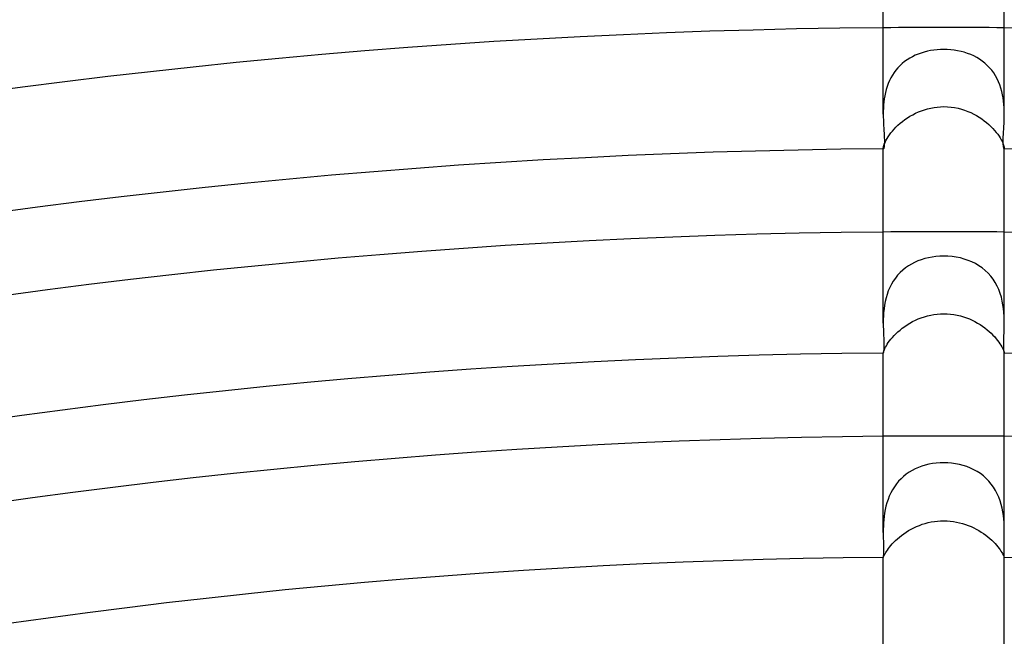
# Model space of a CAD drawing. Header units: millimetres. Extents: x -385 to 385, y -385 to 385.
# Tile 87 of 103: x -31 to 2, y 216 to 236. Entities that reach past the tile are written whole.
import ezdxf

# ---------------------------------------------------------------- set-up
doc = ezdxf.new("R2010")
doc.units = ezdxf.units.MM
doc.layers.add('HIDDEN', color=7, linetype='Continuous')
doc.layers.add('THICK', color=7, linetype='Continuous')

msp = doc.modelspace()

# ---------------------------------------------------------------- linework, layer by layer
at = {"layer": 'HIDDEN'}
for p, q in [((-0.219, 235.265), (-0.328, 235.253)), ((-0.11, 235.272), (-0.219, 235.265)), ((0, 235.274), (-0.11, 235.272)), ((0.116, 235.271), (0, 235.274)), ((0.231, 235.263), (0.116, 235.271)), ((0.345, 235.25), (0.231, 235.263)), ((-1.126, 234.986), (-1.212, 234.932)), ((-1.037, 235.035), (-1.126, 234.986)), ((-0.945, 235.08), (-1.037, 235.035)), ((-0.849, 235.121), (-0.945, 235.08)), ((-0.75, 235.156), (-0.849, 235.121)), ((-0.648, 235.188), (-0.75, 235.156)), ((-0.543, 235.214), (-0.648, 235.188)), ((-0.436, 235.236), (-0.543, 235.214)), ((-0.328, 235.253), (-0.436, 235.236)), ((0.458, 235.232), (0.345, 235.25)), ((0.569, 235.208), (0.458, 235.232)), ((0.678, 235.179), (0.569, 235.208)), ((0.785, 235.144), (0.678, 235.179)), ((0.889, 235.104), (0.785, 235.144)), ((0.99, 235.059), (0.889, 235.104)), ((1.088, 235.008), (0.99, 235.059)), ((1.182, 234.952), (1.088, 235.008)), ((1.271, 234.89), (1.182, 234.952)), ((-1.514, 234.67), (-1.58, 234.593)), ((-1.445, 234.742), (-1.514, 234.67)), ((-1.371, 234.81), (-1.445, 234.742)), ((-1.293, 234.873), (-1.371, 234.81)), ((-1.212, 234.932), (-1.293, 234.873)), ((1.357, 234.822), (1.271, 234.89)), ((1.438, 234.749), (1.357, 234.822)), ((1.514, 234.67), (1.438, 234.749)), ((1.585, 234.586), (1.514, 234.67)), ((-1.748, 234.335), (-1.794, 234.243)), ((-1.697, 234.425), (-1.748, 234.335)), ((-1.641, 234.511), (-1.697, 234.425)), ((-1.58, 234.593), (-1.641, 234.511)), ((1.65, 234.498), (1.585, 234.586)), ((1.709, 234.405), (1.65, 234.498)), ((1.763, 234.307), (1.709, 234.405)), ((1.811, 234.207), (1.763, 234.307)), ((-1.871, 234.05), (-1.902, 233.949)), ((-1.835, 234.148), (-1.871, 234.05)), ((-1.794, 234.243), (-1.835, 234.148)), ((1.852, 234.103), (1.811, 234.207)), ((1.888, 233.998), (1.852, 234.103)), ((1.918, 233.89), (1.888, 233.998)), ((-1.967, 233.641), (-1.98, 233.538)), ((-1.95, 233.744), (-1.967, 233.641)), ((-1.928, 233.847), (-1.95, 233.744)), ((-1.902, 233.949), (-1.928, 233.847)), ((1.943, 233.78), (1.918, 233.89)), ((1.962, 233.671), (1.943, 233.78)), ((1.977, 233.563), (1.962, 233.671)), ((-1.996, 233.335), (-1.999, 233.236)), ((-1.989, 233.436), (-1.996, 233.335)), ((-1.98, 233.538), (-1.989, 233.436)), ((-0.637, 233.284), (-0.534, 233.314)), ((-0.534, 233.314), (-0.429, 233.339)), ((-0.429, 233.339), (-0.323, 233.358)), ((-0.323, 233.358), (-0.216, 233.372)), ((-0.216, 233.372), (-0.108, 233.381)), ((-0.108, 233.381), (0, 233.384)), ((0, 233.384), (0.122, 233.38)), ((0.122, 233.38), (0.241, 233.369)), ((0.241, 233.369), (0.357, 233.352)), ((0.357, 233.352), (0.471, 233.329)), ((0.471, 233.329), (0.581, 233.301)), ((1.988, 233.455), (1.977, 233.563)), ((1.995, 233.348), (1.988, 233.455)), ((1.999, 233.243), (1.995, 233.348)), ((-1.999, 233.236), (-2, 233.138)), ((-1.288, 232.955), (-1.204, 233.012)), ((-1.204, 233.012), (-1.117, 233.067)), ((-1.117, 233.067), (-1.027, 233.118)), ((-1.027, 233.118), (-0.933, 233.166)), ((-0.933, 233.166), (-0.837, 233.21)), ((-0.837, 233.21), (-0.738, 233.249)), ((-0.738, 233.249), (-0.637, 233.284)), ((0.581, 233.301), (0.688, 233.267)), ((0.688, 233.267), (0.791, 233.229)), ((0.791, 233.229), (0.891, 233.186)), ((0.891, 233.186), (0.988, 233.139)), ((0.988, 233.139), (1.081, 233.088)), ((1.081, 233.088), (1.171, 233.034)), ((1.171, 233.034), (1.257, 232.977)), ((2, 233.139), (1.999, 233.243)), ((-1.642, 232.641), (-1.581, 232.705)), ((-1.581, 232.705), (-1.514, 232.769)), ((-1.514, 232.769), (-1.443, 232.833)), ((-1.443, 232.833), (-1.367, 232.895)), ((-1.367, 232.895), (-1.288, 232.955)), ((1.257, 232.977), (1.338, 232.917)), ((1.338, 232.917), (1.416, 232.856)), ((1.416, 232.856), (1.489, 232.793)), ((1.489, 232.793), (1.557, 232.728)), ((1.557, 232.728), (1.621, 232.664)), ((1.621, 232.664), (1.679, 232.599)), ((-1.873, 232.334), (-1.837, 232.391)), ((-1.837, 232.391), (-1.796, 232.451)), ((-1.796, 232.451), (-1.749, 232.514)), ((-1.749, 232.514), (-1.698, 232.577)), ((-1.698, 232.577), (-1.642, 232.641)), ((1.679, 232.599), (1.733, 232.534)), ((1.733, 232.534), (1.782, 232.47)), ((1.782, 232.47), (1.826, 232.408)), ((1.826, 232.408), (1.863, 232.349)), ((1.863, 232.349), (1.896, 232.293)), ((-2, 232.008), (-1.999, 232.024)), ((-1.999, 232.024), (-1.996, 232.045)), ((-1.996, 232.045), (-1.99, 232.072)), ((-1.99, 232.072), (-1.98, 232.104)), ((-1.98, 232.104), (-1.967, 232.141)), ((-1.967, 232.141), (-1.951, 232.183)), ((-1.951, 232.183), (-1.929, 232.229)), ((-1.929, 232.229), (-1.904, 232.28)), ((-1.904, 232.28), (-1.873, 232.334)), ((1.896, 232.293), (1.924, 232.241)), ((1.924, 232.241), (1.946, 232.192)), ((1.946, 232.192), (1.965, 232.148)), ((1.965, 232.148), (1.978, 232.109)), ((1.978, 232.109), (1.989, 232.075)), ((1.989, 232.075), (1.995, 232.047)), ((1.995, 232.047), (1.999, 232.024)), ((1.999, 232.024), (2, 232.008)), ((-2, 232.003), (-2, 232.008)), ((-2, 231.991), (-2, 232.007)), ((-1.999, 231.999), (-2, 232.003)), ((-1.999, 231.995), (-1.999, 231.999)), ((-1.998, 231.993), (-1.999, 231.995)), ((-1.997, 231.992), (-1.998, 231.993)), ((-1.995, 231.991), (-1.997, 231.992)), ((1.997, 231.992), (1.995, 231.991)), ((1.998, 231.993), (1.997, 231.992)), ((1.999, 231.995), (1.998, 231.993)), ((2, 232.003), (1.999, 231.999)), ((1.999, 231.999), (1.999, 231.995)), ((2, 232.008), (2, 232.003)), ((2, 231.991), (2, 232.007)), ((-0.26, 228.433), (-0.387, 228.416)), ((-0.131, 228.444), (-0.26, 228.433)), ((0, 228.447), (-0.131, 228.444)), ((0.139, 228.443), (0, 228.447)), ((0.277, 228.432), (0.139, 228.443)), ((0.414, 228.412), (0.277, 228.432)), ((-1.171, 228.123), (-1.267, 228.056)), ((-1.071, 228.184), (-1.171, 228.123)), ((-0.966, 228.238), (-1.071, 228.184)), ((-0.858, 228.286), (-0.966, 228.238)), ((-0.746, 228.327), (-0.858, 228.286)), ((-0.63, 228.363), (-0.746, 228.327)), ((-0.51, 228.393), (-0.63, 228.363)), ((-0.387, 228.416), (-0.51, 228.393)), ((0.548, 228.384), (0.414, 228.412)), ((0.679, 228.349), (0.548, 228.384)), ((0.807, 228.306), (0.679, 228.349)), ((0.93, 228.255), (0.807, 228.306)), ((1.048, 228.196), (0.93, 228.255)), ((1.161, 228.129), (1.048, 228.196)), ((1.269, 228.054), (1.161, 228.129)), ((-1.525, 227.814), (-1.6, 227.722)), ((-1.444, 227.901), (-1.525, 227.814)), ((-1.358, 227.982), (-1.444, 227.901)), ((-1.267, 228.056), (-1.358, 227.982)), ((1.37, 227.972), (1.269, 228.054)), ((1.464, 227.882), (1.37, 227.972)), ((1.551, 227.784), (1.464, 227.882)), ((1.63, 227.68), (1.551, 227.784)), ((-1.729, 227.519), (-1.785, 227.41)), ((-1.668, 227.623), (-1.729, 227.519)), ((-1.6, 227.722), (-1.668, 227.623)), ((1.701, 227.57), (1.63, 227.68)), ((1.763, 227.456), (1.701, 227.57)), ((1.817, 227.337), (1.763, 227.456)), ((-1.874, 227.18), (-1.908, 227.062)), ((-1.833, 227.297), (-1.874, 227.18)), ((-1.785, 227.41), (-1.833, 227.297)), ((1.863, 227.214), (1.817, 227.337)), ((1.902, 227.088), (1.863, 227.214)), ((-1.959, 226.82), (-1.975, 226.7)), ((-1.937, 226.941), (-1.959, 226.82)), ((-1.908, 227.062), (-1.937, 226.941)), ((1.932, 226.962), (1.902, 227.088)), ((1.956, 226.835), (1.932, 226.962)), ((1.974, 226.71), (1.956, 226.835)), ((-1.987, 226.58), (-1.995, 226.462)), ((-1.975, 226.7), (-1.987, 226.58)), ((-0.537, 226.473), (-0.432, 226.497)), ((-0.432, 226.497), (-0.325, 226.516)), ((-0.325, 226.516), (-0.217, 226.53)), ((-0.217, 226.53), (-0.109, 226.539)), ((-0.109, 226.539), (0, 226.542)), ((0, 226.542), (0.114, 226.538)), ((0.114, 226.538), (0.226, 226.529)), ((0.226, 226.529), (0.336, 226.515)), ((0.336, 226.515), (0.443, 226.495)), ((0.443, 226.495), (0.549, 226.47)), ((1.987, 226.586), (1.974, 226.71)), ((1.995, 226.466), (1.987, 226.586)), ((-1.999, 226.347), (-2, 226.235)), ((-1.995, 226.462), (-1.999, 226.347)), ((-1.292, 226.121), (-1.209, 226.177)), ((-1.209, 226.177), (-1.122, 226.23)), ((-1.122, 226.23), (-1.032, 226.28)), ((-1.032, 226.28), (-0.938, 226.327)), ((-0.938, 226.327), (-0.842, 226.37)), ((-0.842, 226.37), (-0.743, 226.409)), ((-0.743, 226.409), (-0.641, 226.443)), ((-0.641, 226.443), (-0.537, 226.473)), ((0.549, 226.47), (0.651, 226.44)), ((0.651, 226.44), (0.751, 226.406)), ((0.751, 226.406), (0.847, 226.368)), ((0.847, 226.368), (0.941, 226.326)), ((0.941, 226.326), (1.031, 226.28)), ((1.031, 226.28), (1.119, 226.232)), ((1.119, 226.232), (1.203, 226.181)), ((1.203, 226.181), (1.283, 226.127)), ((1.999, 226.348), (1.995, 226.466)), ((2, 226.235), (1.999, 226.348)), ((-1.642, 225.819), (-1.581, 225.88)), ((-1.581, 225.88), (-1.516, 225.942)), ((-1.516, 225.942), (-1.446, 226.003)), ((-1.446, 226.003), (-1.371, 226.063)), ((-1.371, 226.063), (-1.292, 226.121)), ((1.283, 226.127), (1.36, 226.071)), ((1.36, 226.071), (1.433, 226.014)), ((1.433, 226.014), (1.501, 225.955)), ((1.501, 225.955), (1.566, 225.896)), ((1.566, 225.896), (1.626, 225.836)), ((1.626, 225.836), (1.682, 225.776)), ((-1.898, 225.483), (-1.868, 225.533)), ((-1.868, 225.533), (-1.833, 225.586)), ((-1.833, 225.586), (-1.793, 225.641)), ((-1.793, 225.641), (-1.748, 225.698)), ((-1.748, 225.698), (-1.698, 225.758)), ((-1.698, 225.758), (-1.642, 225.819)), ((1.682, 225.776), (1.733, 225.717)), ((1.733, 225.717), (1.779, 225.658)), ((1.779, 225.658), (1.821, 225.602)), ((1.821, 225.602), (1.857, 225.549)), ((1.857, 225.549), (1.889, 225.499)), ((-2, 225.243), (-1.999, 225.249)), ((-2, 225.242), (-2, 225.243)), ((-2, 225.241), (-2, 225.243)), ((-2, 225.241), (-2, 225.242)), ((-2, 225.242), (-2, 225.242)), ((-2, 225.242), (-2, 225.242)), ((-2, 225.241), (-2, 225.241)), ((-2, 225.241), (-2, 225.241)), ((-1.999, 225.249), (-1.997, 225.261)), ((-1.997, 225.261), (-1.992, 225.278)), ((-1.992, 225.278), (-1.985, 225.3)), ((-1.985, 225.3), (-1.975, 225.327)), ((-1.975, 225.327), (-1.962, 225.359)), ((-1.962, 225.359), (-1.945, 225.396)), ((-1.945, 225.396), (-1.924, 225.438)), ((-1.924, 225.438), (-1.898, 225.483)), ((1.889, 225.499), (1.916, 225.451)), ((1.916, 225.451), (1.939, 225.408)), ((1.939, 225.408), (1.957, 225.369)), ((1.957, 225.369), (1.972, 225.335)), ((1.972, 225.335), (1.983, 225.306)), ((1.983, 225.306), (1.991, 225.282)), ((1.991, 225.282), (1.996, 225.263)), ((1.996, 225.263), (1.999, 225.25)), ((1.999, 225.25), (2, 225.243)), ((2, 225.243), (2, 225.242)), ((2, 225.241), (2, 225.243)), ((2, 225.242), (2, 225.242)), ((2, 225.242), (2, 225.242)), ((2, 225.242), (2, 225.241)), ((2, 225.241), (2, 225.241)), ((2, 225.241), (2, 225.241)), ((-0.25, 221.605), (-0.375, 221.588)), ((-0.125, 221.615), (-0.25, 221.605)), ((0, 221.618), (-0.125, 221.615)), ((0.13, 221.615), (0, 221.618)), ((0.26, 221.604), (0.13, 221.615)), ((0.389, 221.586), (0.26, 221.604)), ((-1.146, 221.302), (-1.239, 221.237)), ((-1.048, 221.36), (-1.146, 221.302)), ((-0.946, 221.413), (-1.048, 221.36)), ((-0.839, 221.46), (-0.946, 221.413)), ((-0.729, 221.501), (-0.839, 221.46)), ((-0.614, 221.536), (-0.729, 221.501)), ((-0.496, 221.566), (-0.614, 221.536)), ((-0.375, 221.588), (-0.496, 221.566)), ((0.516, 221.561), (0.389, 221.586)), ((0.641, 221.529), (0.516, 221.561)), ((0.763, 221.489), (0.641, 221.529)), ((0.881, 221.443), (0.763, 221.489)), ((0.995, 221.389), (0.881, 221.443)), ((1.105, 221.327), (0.995, 221.389)), ((1.21, 221.258), (1.105, 221.327)), ((-1.492, 221.007), (-1.566, 220.918)), ((-1.413, 221.09), (-1.492, 221.007)), ((-1.328, 221.166), (-1.413, 221.09)), ((-1.239, 221.237), (-1.328, 221.166)), ((1.309, 221.183), (1.21, 221.258)), ((1.402, 221.1), (1.309, 221.183)), ((1.49, 221.01), (1.402, 221.1)), ((1.57, 220.913), (1.49, 221.01)), ((-1.751, 220.624), (-1.8, 220.518)), ((-1.696, 220.727), (-1.751, 220.624)), ((-1.634, 220.825), (-1.696, 220.727)), ((-1.566, 220.918), (-1.634, 220.825)), ((1.643, 220.811), (1.57, 220.913)), ((1.708, 220.704), (1.643, 220.811)), ((1.766, 220.593), (1.708, 220.704)), ((-1.88, 220.296), (-1.911, 220.184)), ((-1.843, 220.408), (-1.88, 220.296)), ((-1.8, 220.518), (-1.843, 220.408)), ((1.817, 220.477), (1.766, 220.593)), ((1.861, 220.357), (1.817, 220.477)), ((1.897, 220.237), (1.861, 220.357)), ((-1.937, 220.07), (-1.957, 219.956)), ((-1.911, 220.184), (-1.937, 220.07)), ((1.927, 220.116), (1.897, 220.237)), ((1.95, 219.995), (1.927, 220.116)), ((1.968, 219.875), (1.95, 219.995)), ((-1.984, 219.733), (-1.992, 219.624)), ((-1.972, 219.844), (-1.984, 219.733)), ((-1.957, 219.956), (-1.972, 219.844)), ((-0.513, 219.641), (-0.412, 219.663)), ((-0.412, 219.663), (-0.31, 219.68)), ((-0.31, 219.68), (-0.207, 219.692)), ((-0.207, 219.692), (-0.104, 219.699)), ((-0.104, 219.699), (0, 219.702)), ((0, 219.702), (0.109, 219.699)), ((0.109, 219.699), (0.215, 219.691)), ((0.215, 219.691), (0.32, 219.678)), ((0.32, 219.678), (0.423, 219.66)), ((0.423, 219.66), (0.524, 219.638)), ((1.982, 219.757), (1.968, 219.875)), ((1.991, 219.641), (1.982, 219.757)), ((-1.999, 219.415), (-2, 219.315)), ((-1.997, 219.518), (-1.999, 219.415)), ((-1.992, 219.624), (-1.997, 219.518)), ((-1.32, 219.272), (-1.242, 219.325)), ((-1.242, 219.325), (-1.161, 219.376)), ((-1.161, 219.376), (-1.076, 219.424)), ((-1.076, 219.424), (-0.989, 219.469)), ((-0.989, 219.469), (-0.898, 219.511)), ((-0.898, 219.511), (-0.805, 219.549)), ((-0.805, 219.549), (-0.709, 219.584)), ((-0.709, 219.584), (-0.612, 219.614)), ((-0.612, 219.614), (-0.513, 219.641)), ((0.524, 219.638), (0.622, 219.611)), ((0.622, 219.611), (0.718, 219.581)), ((0.718, 219.581), (0.811, 219.547)), ((0.811, 219.547), (0.901, 219.509)), ((0.901, 219.509), (0.989, 219.468)), ((0.989, 219.468), (1.075, 219.424)), ((1.075, 219.424), (1.158, 219.378)), ((1.158, 219.378), (1.238, 219.328)), ((1.238, 219.328), (1.314, 219.277)), ((1.996, 219.529), (1.991, 219.641)), ((1.999, 219.421), (1.996, 219.529)), ((2, 219.315), (1.999, 219.421)), ((-1.649, 218.992), (-1.592, 219.049)), ((-1.592, 219.049), (-1.531, 219.105)), ((-1.531, 219.105), (-1.465, 219.162)), ((-1.465, 219.162), (-1.394, 219.218)), ((-1.394, 219.218), (-1.32, 219.272)), ((1.314, 219.277), (1.388, 219.223)), ((1.388, 219.223), (1.457, 219.168)), ((1.457, 219.168), (1.523, 219.112)), ((1.523, 219.112), (1.584, 219.057)), ((1.584, 219.057), (1.641, 219.001)), ((1.641, 219.001), (1.694, 218.945)), ((-1.917, 218.649), (-1.893, 218.689)), ((-1.893, 218.689), (-1.864, 218.733)), ((-1.864, 218.733), (-1.83, 218.78)), ((-1.83, 218.78), (-1.792, 218.83)), ((-1.792, 218.83), (-1.75, 218.882)), ((-1.75, 218.882), (-1.702, 218.937)), ((-1.702, 218.937), (-1.649, 218.992)), ((1.694, 218.945), (1.742, 218.891)), ((1.742, 218.891), (1.786, 218.838)), ((1.786, 218.838), (1.825, 218.787)), ((1.825, 218.787), (1.859, 218.74)), ((1.859, 218.74), (1.889, 218.695)), ((1.889, 218.695), (1.914, 218.654)), ((-2, 218.495), (-2, 218.493)), ((-2, 218.493), (-2, 218.493)), ((-2, 218.493), (-2, 218.492)), ((-2, 218.492), (-2, 218.491)), ((-2, 218.491), (-2, 218.491)), ((-2, 218.491), (-1.999, 218.491)), ((-1.999, 218.491), (-1.997, 218.493)), ((-1.997, 218.493), (-1.993, 218.501)), ((-1.993, 218.501), (-1.988, 218.514)), ((-1.988, 218.514), (-1.98, 218.532)), ((-1.98, 218.532), (-1.969, 218.554)), ((-1.969, 218.554), (-1.955, 218.581)), ((-1.955, 218.581), (-1.938, 218.613)), ((-1.938, 218.613), (-1.917, 218.649)), ((1.914, 218.654), (1.936, 218.617)), ((1.936, 218.617), (1.953, 218.585)), ((1.953, 218.585), (1.968, 218.557)), ((1.968, 218.557), (1.979, 218.533)), ((1.979, 218.533), (1.987, 218.515)), ((1.987, 218.515), (1.993, 218.502)), ((1.993, 218.502), (1.997, 218.494)), ((1.997, 218.494), (1.999, 218.491)), ((1.999, 218.491), (2, 218.491)), ((2, 218.493), (2, 218.495)), ((2, 218.492), (2, 218.493)), ((2, 218.491), (2, 218.492)), ((2, 218.492), (2, 218.492)), ((2, 218.491), (2, 218.491))]:
    msp.add_line(p, q, dxfattribs=at)
for radius, start, end in [(236, 89.51446, 90.48556), (229.25, 89.50013, 90.49989), (222.5, 89.48495, 90.51501)]:
    msp.add_arc((0, 0), radius, start, end, dxfattribs=at)
at = {"layer": 'THICK'}
for p, q in [((-2, 233.139), (-2, 238.742)), ((2, 233.139), (2, 238.742)), ((-2, 233.138), (-1.999, 233.04)), ((-1.999, 233.04), (-1.996, 232.944)), ((1.996, 232.929), (1.999, 233.033)), ((1.999, 233.033), (2, 233.139)), ((-1.996, 232.944), (-1.993, 232.851)), ((-1.993, 232.851), (-1.988, 232.76)), ((-1.988, 232.76), (-1.983, 232.673)), ((-1.983, 232.673), (-1.978, 232.588)), ((1.981, 232.638), (1.986, 232.731)), ((1.986, 232.731), (1.991, 232.828)), ((1.991, 232.828), (1.996, 232.929)), ((-1.978, 232.588), (-1.973, 232.507)), ((-1.973, 232.507), (-1.969, 232.43)), ((-1.969, 232.43), (-1.966, 232.357)), ((-1.966, 232.357), (-1.964, 232.29)), ((1.964, 232.308), (1.967, 232.383)), ((1.967, 232.383), (1.971, 232.463)), ((1.971, 232.463), (1.975, 232.548)), ((1.975, 232.548), (1.981, 232.638)), ((-1.98, 232.025), (-1.986, 232.006)), ((-1.975, 232.051), (-1.98, 232.025)), ((-1.97, 232.085), (-1.975, 232.051)), ((-1.967, 232.126), (-1.97, 232.085)), ((-1.964, 232.173), (-1.967, 232.126)), ((-1.964, 232.29), (-1.963, 232.228)), ((-1.963, 232.228), (-1.964, 232.173)), ((1.963, 232.24), (1.964, 232.308)), ((1.964, 232.179), (1.963, 232.24)), ((1.967, 232.128), (1.964, 232.179)), ((1.97, 232.085), (1.967, 232.128)), ((1.975, 232.05), (1.97, 232.085)), ((1.98, 232.024), (1.975, 232.05)), ((1.986, 232.006), (1.98, 232.024)), ((-2, 226.235), (-2, 231.991)), ((-1.991, 231.995), (-1.995, 231.991)), ((-1.986, 232.006), (-1.991, 231.995)), ((1.991, 231.995), (1.986, 232.006)), ((1.995, 231.991), (1.991, 231.995)), ((2, 226.235), (2, 231.991)), ((-2, 226.235), (-1.999, 226.125)), ((1.999, 226.122), (2, 226.235)), ((-1.999, 226.125), (-1.996, 226.019)), ((-1.996, 226.019), (-1.993, 225.918)), ((-1.993, 225.918), (-1.989, 225.822)), ((1.989, 225.813), (1.993, 225.911)), ((1.993, 225.911), (1.996, 226.015)), ((1.996, 226.015), (1.999, 226.122)), ((-1.989, 225.822), (-1.986, 225.732)), ((-1.986, 225.732), (-1.983, 225.649)), ((-1.983, 225.649), (-1.981, 225.572)), ((-1.981, 225.572), (-1.98, 225.503)), ((-1.98, 225.503), (-1.98, 225.441)), ((1.98, 225.552), (1.982, 225.633)), ((1.98, 225.48), (1.98, 225.552)), ((1.982, 225.633), (1.985, 225.72)), ((1.985, 225.72), (1.989, 225.813)), ((-1.998, 225.245), (-2, 225.241)), ((-2, 219.314), (-2, 225.241)), ((-1.995, 225.257), (-1.998, 225.245)), ((-1.991, 225.277), (-1.995, 225.257)), ((-1.988, 225.305), (-1.991, 225.277)), ((-1.984, 225.341), (-1.988, 225.305)), ((-1.981, 225.386), (-1.984, 225.341)), ((-1.98, 225.441), (-1.981, 225.386)), ((1.981, 225.417), (1.98, 225.48)), ((1.983, 225.363), (1.981, 225.417)), ((1.986, 225.319), (1.983, 225.363)), ((1.99, 225.285), (1.986, 225.319)), ((1.994, 225.26), (1.99, 225.285)), ((1.997, 225.246), (1.994, 225.26)), ((2, 225.241), (1.997, 225.246)), ((2, 219.314), (2, 225.241)), ((-2, 219.314), (-1.999, 219.213)), ((-1.999, 219.213), (-1.998, 219.115)), ((-1.998, 219.115), (-1.996, 219.022)), ((-1.996, 219.022), (-1.994, 218.935)), ((1.993, 218.902), (1.995, 218.996)), ((1.995, 218.996), (1.998, 219.097)), ((1.998, 219.097), (1.999, 219.203)), ((1.999, 219.203), (2, 219.314)), ((-1.994, 218.935), (-1.992, 218.852)), ((-1.992, 218.852), (-1.991, 218.777)), ((-1.991, 218.71), (-1.992, 218.652)), ((-1.991, 218.777), (-1.991, 218.71)), ((1.991, 218.739), (1.992, 218.816)), ((1.992, 218.672), (1.991, 218.739)), ((1.992, 218.816), (1.993, 218.902)), ((1.993, 218.616), (1.992, 218.672)), ((-1.999, 218.507), (-2, 218.495)), ((-2, 212.362), (-2, 218.495)), ((-1.998, 218.53), (-1.999, 218.507)), ((-1.995, 218.561), (-1.998, 218.53)), ((-1.994, 218.602), (-1.995, 218.561)), ((-1.992, 218.652), (-1.994, 218.602)), ((1.995, 218.569), (1.993, 218.616)), ((1.997, 218.533), (1.995, 218.569)), ((1.999, 218.509), (1.997, 218.533)), ((2, 218.495), (1.999, 218.509)), ((2, 212.362), (2, 218.495))]:
    msp.add_line(p, q, dxfattribs=at)
for radius, start, end in [(330.5, 90.34674, 134.65328), (330.5, 45.34674, 89.65328), (326.5, 90.2365, 134.76351), (326.5, 45.23651, 89.76352), (323.75, 90.35395, 134.64606), (323.75, 45.35396, 89.64607), (319.75, 90.25907, 134.74094), (319.75, 45.25908, 89.74095), (317, 90.36152, 134.63849), (317, 45.36147, 89.6385), (313, 90.28033, 134.71962), (313, 45.28034, 89.71963), (310.25, 90.36937, 134.63064), (310.25, 45.36938, 89.63065), (306.25, 90.30067, 134.69934), (306.25, 45.30068, 89.69929), (303.5, 90.37756, 134.62245), (299.5, 90.32021, 134.6798), (299.5, 45.32022, 89.67976), (296.75, 90.38615, 134.61386), (296.75, 45.38616, 89.61387), (292.75, 90.33911, 134.6609), (292.75, 45.33912, 89.66085), (290, 90.39515, 134.60486), (290, 45.39516, 89.60487), (286, 90.35751, 134.6425), (286, 45.35752, 89.64251), (283.25, 90.40455, 134.59546), (283.25, 45.40456, 89.59542), (279.25, 90.37544, 134.62451), (279.25, 45.37545, 89.62452), (276.5, 90.41446, 134.58555), (276.5, 45.41441, 89.58556), (272.5, 90.39303, 134.60698), (272.5, 45.39304, 89.60699), (269.75, 90.42483, 134.57518), (269.75, 45.42484, 89.57519), (265.75, 90.41028, 134.58973), (265.75, 45.41029, 89.58969), (263, 90.43572, 134.56429), (263, 45.43573, 89.5643), (259, 90.42724, 134.57272), (259, 45.42725, 89.57273), (256.25, 90.44717, 134.55284), (256.25, 45.44718, 89.55279), (252.25, 90.44397, 134.55604), (252.25, 45.44398, 89.556), (249.5, 90.45926, 134.54069), (249.5, 45.45927, 89.5407), (245.5, 90.46047, 134.53954), (245.5, 45.46048, 89.53955), (242.75, 90.47204, 134.52791), (242.75, 45.47205, 89.52792), (238.75, 90.47674, 134.52327), (238.75, 45.47675, 89.52328), (236, 90.48556, 134.51445), (236, 45.48557, 89.51446), (232, 90.49278, 134.50723), (232, 45.49279, 89.50718), (229.25, 90.49989, 134.50012), (229.25, 45.49984, 89.50013), (225.25, 90.50865, 134.49136), (225.25, 45.50866, 89.49137), (222.5, 90.51501, 134.485), (222.5, 45.51502, 89.48495), (218.5, 90.52424, 134.47577), (218.5, 45.52425, 89.47572)]:
    msp.add_arc((0, 0), radius, start, end, dxfattribs=at)

doc.saveas('drawing.dxf')
